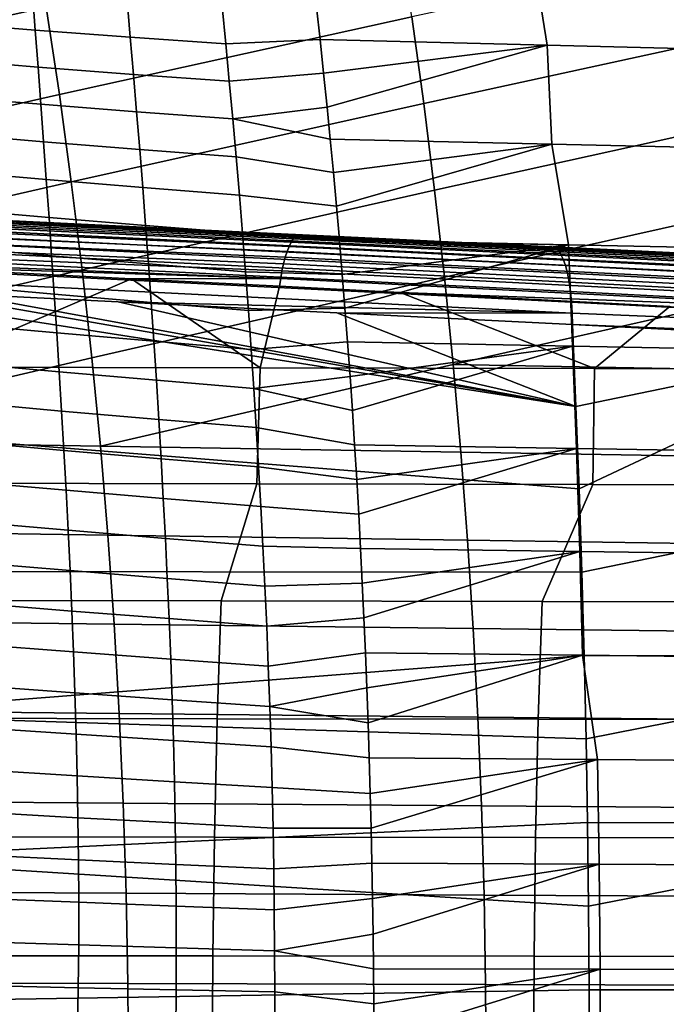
# Model space of a CAD drawing. Header units: metres. Extents: x -25 to 132, y -25 to 25.
# Tile 186 of 256: x 59 to 66, y 1 to 11. Entities that reach past the tile are written whole.
import ezdxf

# ---------------------------------------------------------------- set-up
doc = ezdxf.new("R2010")
doc.units = ezdxf.units.M
doc.layers.add('solid_12_061_071_XXX', color=7, linetype='CONTINUOUS')

msp = doc.modelspace()

# ---------------------------------------------------------------- linework, layer by layer
at = {"layer": 'solid_12_061_071_XXX'}
for points in [[(55.327248, 10.664291, 83.866447), (59.116188, 11.508478, 84.675705), (58.962345, 12.445108, 84.421799), (55.172245, 11.611778, 83.621361)], [(59.257721, 10.568358, 84.909302), (63.059803, 11.405115, 85.729828), (62.920544, 12.334571, 85.48838), (59.116188, 11.508478, 84.675705)], [(63.187916, 10.472372, 85.951965), (67.003059, 11.301767, 86.783699), (66.878326, 12.224045, 86.554665), (63.059803, 11.405115, 85.729828)], [(62.031841, 11.506481, 66.395454), (64.35022, 12.157413, 67.472404), (64.519722, 11.100006, 67.099045), (62.07003, 11.16002, 66.267876)], [(64.35022, 12.157413, 67.472404), (66.751534, 12.094769, 68.272263), (66.969467, 11.039657, 67.930038), (64.519722, 11.100006, 67.099045)], [(57.947578, 11.738452, 64.944466), (58.966431, 11.660477, 65.321625), (58.9972, 11.263374, 65.16124), (57.97403, 11.344072, 64.778679)], [(58.966431, 11.660477, 65.321625), (59.988197, 11.586801, 65.685951), (60.023396, 11.186918, 65.530312), (58.9972, 11.263374, 65.16124)], [(59.988197, 11.586801, 65.685951), (61.012383, 11.518409, 66.037689), (61.052116, 11.11567, 65.886116), (60.023396, 11.186918, 65.530312)], [(55.468773, 9.713119, 84.09021), (59.257721, 10.568358, 84.909302), (59.116188, 11.508478, 84.675705), (55.327248, 10.664291, 83.866447)], [(61.052116, 11.11567, 65.886116), (61.012383, 11.518409, 66.037689), (62.031841, 11.506481, 66.395454), (62.07003, 11.16002, 66.267876)], [(59.386944, 9.624761, 85.122574), (63.187916, 10.472372, 85.951965), (63.059803, 11.405115, 85.729828), (59.257721, 10.568358, 84.909302)], [(57.97403, 11.344072, 64.778679), (58.9972, 11.263374, 65.16124), (59.027679, 10.863876, 65.006645), (58.000629, 10.947149, 64.618874)], [(58.9972, 11.263374, 65.16124), (60.023396, 11.186918, 65.530312), (60.057869, 10.784769, 65.380295), (59.027679, 10.863876, 65.006645)], [(63.304882, 9.536356, 86.154785), (67.117813, 10.376402, 86.994415), (67.003059, 11.301767, 86.783699), (63.187916, 10.472372, 85.951965)], [(60.023396, 11.186918, 65.530312), (61.052116, 11.11567, 65.886116), (61.090691, 10.710773, 65.740028), (60.057869, 10.784769, 65.380295)], [(61.090691, 10.710773, 65.740028), (61.052116, 11.11567, 65.886116), (62.07003, 11.16002, 66.267876), (62.108692, 10.796248, 66.13871)], [(62.108692, 10.796248, 66.13871), (62.07003, 11.16002, 66.267876), (64.519722, 11.100006, 67.099045)], [(62.146057, 10.431001, 66.013885), (62.108692, 10.796248, 66.13871), (64.519722, 11.100006, 67.099045)], [(62.146057, 10.431001, 66.013885), (64.519722, 11.100006, 67.099045), (64.56897, 10.031355, 66.724213), (62.180019, 10.0861, 65.900436)], [(66.969467, 11.039657, 67.930038), (66.957939, 9.976583, 67.547928), (64.56897, 10.031355, 66.724213), (64.519722, 11.100006, 67.099045)], [(58.000629, 10.947149, 64.618874), (59.027679, 10.863876, 65.006645), (59.057846, 10.461939, 64.857834), (58.02734, 10.547606, 64.465034)], [(59.027679, 10.863876, 65.006645), (60.057869, 10.784769, 65.380295), (60.091602, 10.380345, 65.235901), (59.057846, 10.461939, 64.857834)], [(60.057869, 10.784769, 65.380295), (61.090691, 10.710773, 65.740028), (61.128086, 10.303746, 65.599442), (60.091602, 10.380345, 65.235901)], [(61.128086, 10.303746, 65.599442), (61.090691, 10.710773, 65.740028), (62.108692, 10.796248, 66.13871), (62.146057, 10.431001, 66.013885)], [(55.596817, 8.758266, 84.292664), (59.386944, 9.624761, 85.122574), (59.257721, 10.568358, 84.909302), (55.468773, 9.713119, 84.09021)], [(58.02734, 10.547606, 64.465034), (59.057846, 10.461939, 64.857834), (59.087677, 10.057521, 64.71479), (58.054134, 10.145368, 64.317123)], [(59.057846, 10.461939, 64.857834), (60.091602, 10.380345, 65.235901), (60.124569, 9.97364, 65.097145), (59.087677, 10.057521, 64.71479)], [(59.503857, 8.677695, 85.315544), (63.304882, 9.536356, 86.154785), (63.187916, 10.472372, 85.951965), (59.386944, 9.624761, 85.122574)], [(61.128086, 10.303746, 65.599442), (62.146057, 10.431001, 66.013885), (62.180019, 10.0861, 65.900436)], [(60.091602, 10.380345, 65.235901), (61.128086, 10.303746, 65.599442), (61.164288, 9.894623, 65.464371), (60.124569, 9.97364, 65.097145)], [(61.128086, 10.303746, 65.599442), (62.180019, 10.0861, 65.900436), (62.214203, 9.725026, 65.786232), (61.164288, 9.894623, 65.464371)], [(63.410709, 8.597087, 86.338295), (67.22258, 9.447972, 87.186821), (67.117813, 10.376402, 86.994415), (63.304882, 9.536356, 86.154785)], [(58.054134, 10.145368, 64.317123), (59.087677, 10.057521, 64.71479), (59.117138, 9.650579, 64.577515), (58.080982, 9.740359, 64.17514)], [(59.087677, 10.057521, 64.71479), (60.124569, 9.97364, 65.097145), (60.15675, 9.564647, 64.96402), (59.117138, 9.650579, 64.577515)], [(62.214203, 9.725026, 65.786232), (62.180019, 10.0861, 65.900436), (64.56897, 10.031355, 66.724213)], [(62.247124, 9.362607, 65.676239), (62.214203, 9.725026, 65.786232), (64.56897, 10.031355, 66.724213)], [(62.247124, 9.362607, 65.676239), (64.56897, 10.031355, 66.724213), (64.749199, 8.946866, 66.4347), (62.278786, 8.998781, 65.57045)], [(64.56897, 10.031355, 66.724213), (66.957939, 9.976583, 67.547928), (67.21962, 8.895036, 67.298943), (64.749199, 8.946866, 66.4347)], [(60.124569, 9.97364, 65.097145), (61.164288, 9.894623, 65.464371), (61.199276, 9.483432, 65.334824), (60.15675, 9.564647, 64.96402)], [(61.164288, 9.894623, 65.464371), (62.214203, 9.725026, 65.786232), (62.247124, 9.362607, 65.676239), (61.199276, 9.483432, 65.334824)], [(58.080982, 9.740359, 64.17514), (59.117138, 9.650579, 64.577515), (59.146198, 9.241072, 64.445984), (58.107838, 9.332506, 64.039047)], [(55.71138, 7.799741, 84.473801), (59.503857, 8.677695, 85.315544), (59.386944, 9.624761, 85.122574), (55.596817, 8.758266, 84.292664)], [(59.117138, 9.650579, 64.577515), (60.15675, 9.564647, 64.96402), (60.188114, 9.153357, 64.836533), (59.146198, 9.241072, 64.445984)], [(60.15675, 9.564647, 64.96402), (61.199276, 9.483432, 65.334824), (61.233032, 9.070205, 65.210838), (60.188114, 9.153357, 64.836533)], [(59.608459, 7.727175, 85.48819), (63.410709, 8.597087, 86.338295), (63.304882, 9.536356, 86.154785), (59.503857, 8.677695, 85.315544)], [(61.233032, 9.070205, 65.210838), (61.199276, 9.483432, 65.334824), (62.247124, 9.362607, 65.676239), (62.278786, 8.998781, 65.57045)], [(61.781418, 9.009849, 148.346436), (54.426846, 9.356485, 146.347488), (54.401852, 9.315275, 146.431549), (61.757824, 8.974205, 148.425858)], [(61.805531, 9.035301, 148.263336), (54.452526, 9.386062, 146.258865), (54.426846, 9.356485, 146.347488), (61.781418, 9.009849, 148.346436)], [(61.829815, 9.050196, 148.177765), (54.47847, 9.403508, 146.16716), (54.452526, 9.386062, 146.258865), (61.805531, 9.035301, 148.263336)], [(54.47847, 9.403508, 146.16716), (61.829815, 9.050196, 148.177765), (61.861797, 9.053936, 148.099777), (54.504238, 9.408535, 146.073883)], [(54.504238, 9.408535, 146.073883), (61.861797, 9.053936, 148.099777), (57.490799, 9.264678, 143.671371), (55.457405, 9.362679, 143.103394)], [(63.50539, 7.654579, 86.50248), (67.31736, 8.5165, 87.360901), (67.22258, 9.447972, 87.186821), (63.410709, 8.597087, 86.338295)], [(61.735096, 8.928885, 148.500458), (54.377968, 9.263117, 146.509644), (54.355587, 9.200882, 146.58046), (61.713558, 8.874545, 148.569153)], [(61.757824, 8.974205, 148.425858), (54.401852, 9.315275, 146.431549), (54.377968, 9.263117, 146.509644), (61.735096, 8.928885, 148.500458)], [(61.861797, 9.053936, 148.099777), (57.994118, 9.24042, 143.811905), (57.490799, 9.264678, 143.671371)], [(61.861797, 9.053936, 148.099777), (59.677467, 9.15929, 144.281662), (57.994118, 9.24042, 143.811905)], [(58.042065, 9.230214, 143.695251), (57.994118, 9.24042, 143.811905), (59.677467, 9.15929, 144.281662), (64.601646, 8.913928, 145.521988)], [(58.107838, 9.332506, 64.039047), (59.146198, 9.241072, 64.445984), (59.174778, 8.828956, 64.320213), (58.134605, 8.921729, 63.908836)], [(59.146198, 9.241072, 64.445984), (60.188114, 9.153357, 64.836533), (60.218601, 8.739767, 64.714691), (59.174778, 8.828956, 64.320213)], [(61.713558, 8.874545, 148.569153), (54.355587, 9.200882, 146.58046), (54.335083, 9.129609, 146.642822), (61.693523, 8.811972, 148.630951)], [(58.042065, 9.230214, 143.695251), (64.601646, 8.913928, 145.521988), (64.633759, 8.888382, 145.402054), (58.074039, 9.205104, 143.576385)], [(58.074039, 9.205104, 143.576385), (64.633759, 8.888382, 145.402054), (64.664055, 8.847352, 145.286011), (58.104221, 9.164778, 143.461319)], [(58.104221, 9.164778, 143.461319), (64.664055, 8.847352, 145.286011), (64.692024, 8.791496, 145.175705), (58.132137, 9.109873, 143.351837)], [(61.861797, 9.053936, 148.099777), (62.031883, 9.045818, 144.937988), (59.677467, 9.15929, 144.281662)], [(64.601646, 8.913928, 145.521988), (59.677467, 9.15929, 144.281662), (62.031883, 9.045818, 144.937988)], [(60.188114, 9.153357, 64.836533), (61.233032, 9.070205, 65.210838), (61.265526, 8.654979, 65.092407), (60.218601, 8.739767, 64.714691)], [(61.675285, 8.742068, 148.684952), (54.316803, 9.050488, 146.695679), (54.301048, 8.96484, 146.738159), (61.6591, 8.665847, 148.730377)], [(61.693523, 8.811972, 148.630951), (54.335083, 9.129609, 146.642822), (54.316803, 9.050488, 146.695679), (61.675285, 8.742068, 148.684952)], [(58.132137, 9.109873, 143.351837), (64.692024, 8.791496, 145.175705), (64.717239, 8.721714, 145.072937), (58.157352, 9.041255, 143.24968)], [(58.157352, 9.041255, 143.24968), (64.717239, 8.721714, 145.072937), (64.739288, 8.639126, 144.979324), (58.179459, 8.960008, 143.156448)], [(61.233032, 9.070205, 65.210838), (62.278786, 8.998781, 65.57045), (62.279682, 8.988209, 65.567444)], [(61.265526, 8.654979, 65.092407), (61.233032, 9.070205, 65.210838), (62.279682, 8.988209, 65.567444), (62.30975, 8.626641, 65.46698)], [(69.195152, 8.677992, 150.307053), (61.805531, 9.035301, 148.263336), (61.781418, 9.009849, 148.346436), (69.170372, 8.651176, 150.392059)], [(69.220131, 8.693714, 150.21936), (61.829815, 9.050196, 148.177765), (61.805531, 9.035301, 148.263336), (69.195152, 8.677992, 150.307053)], [(61.829815, 9.050196, 148.177765), (69.220131, 8.693714, 150.21936), (65.342613, 8.886176, 149.058594), (61.861797, 9.053936, 148.099777)], [(61.861797, 9.053936, 148.099777), (65.342613, 8.886176, 149.058594), (64.568214, 8.923579, 145.643875), (62.031883, 9.045818, 144.937988)], [(64.601646, 8.913928, 145.521988), (62.031883, 9.045818, 144.937988), (64.568214, 8.923579, 145.643875)], [(61.6591, 8.665847, 148.730377), (54.301048, 8.96484, 146.738159), (54.288082, 8.874093, 146.769562), (61.645206, 8.584409, 148.766571)], [(58.134605, 8.921729, 63.908836), (59.174778, 8.828956, 64.320213), (59.202774, 8.414189, 64.200188), (58.161152, 8.507951, 63.784508)], [(58.179459, 8.960008, 143.156448), (64.739288, 8.639126, 144.979324), (64.757812, 8.545058, 144.896408), (58.198116, 8.867413, 143.073639)], [(69.122932, 8.566061, 150.548935), (61.735096, 8.928885, 148.500458), (61.713558, 8.874545, 148.569153), (69.10099, 8.509056, 150.618423)], [(69.146179, 8.613676, 150.473099), (61.757824, 8.974205, 148.425858), (61.735096, 8.928885, 148.500458), (69.122932, 8.566061, 150.548935)], [(69.170372, 8.651176, 150.392059), (61.781418, 9.009849, 148.346436), (61.757824, 8.974205, 148.425858), (69.146179, 8.613676, 150.473099)], [(62.279682, 8.988209, 65.567444), (62.278786, 8.998781, 65.57045), (64.749199, 8.946866, 66.4347)], [(62.30975, 8.626641, 65.46698), (62.279682, 8.988209, 65.567444), (64.749199, 8.946866, 66.4347)], [(62.33857, 8.263824, 65.370659), (62.30975, 8.626641, 65.46698), (64.749199, 8.946866, 66.4347)], [(62.33857, 8.263824, 65.370659), (64.749199, 8.946866, 66.4347), (64.793785, 7.853781, 66.138557), (62.366154, 7.899728, 65.278465)], [(69.244804, 8.698109, 150.133759), (75.53186, 8.395183, 148.682053), (64.568214, 8.923579, 145.643875)], [(64.601646, 8.913928, 145.521988), (64.568214, 8.923579, 145.643875), (75.53186, 8.395183, 148.682053), (75.569847, 8.386323, 148.571259)], [(69.220131, 8.693714, 150.21936), (69.244804, 8.698109, 150.133759), (64.568214, 8.923579, 145.643875), (65.342613, 8.886176, 149.058594)], [(67.21962, 8.895036, 67.298943), (67.221413, 7.808081, 66.99868), (64.793785, 7.853781, 66.138557), (64.749199, 8.946866, 66.4347)], [(61.645206, 8.584409, 148.766571), (54.288082, 8.874093, 146.769562), (57.155697, 8.728082, 147.557922)], [(58.198116, 8.867413, 143.073639), (64.757812, 8.545058, 144.896408), (64.772514, 8.441023, 144.825485), (58.213024, 8.76493, 143.002548)], [(59.174778, 8.828956, 64.320213), (60.218601, 8.739767, 64.714691), (60.24815, 8.323874, 64.598495), (59.202774, 8.414189, 64.200188)], [(69.10099, 8.509056, 150.618423), (61.713558, 8.874545, 148.569153), (61.693523, 8.811972, 148.630951), (69.080681, 8.443528, 150.680511)], [(64.633759, 8.888382, 145.402054), (64.601646, 8.913928, 145.521988), (75.569847, 8.386323, 148.571259), (75.599869, 8.363883, 148.458817)], [(64.664055, 8.847352, 145.286011), (64.633759, 8.888382, 145.402054), (75.599869, 8.363883, 148.458817), (75.628365, 8.327847, 148.349564)], [(64.692024, 8.791496, 145.175705), (64.664055, 8.847352, 145.286011), (75.628365, 8.327847, 148.349564), (75.654915, 8.278723, 148.245026)], [(60.037258, 8.580755, 148.352234), (57.155697, 8.728082, 147.557922), (57.8153, 7.628172, 148.032135)], [(61.645206, 8.584409, 148.766571), (57.155697, 8.728082, 147.557922), (60.037258, 8.580755, 148.352234)], [(58.213024, 8.76493, 143.002548), (64.772514, 8.441023, 144.825485), (64.783165, 8.328692, 144.767715), (58.223953, 8.654179, 142.944275)], [(60.218601, 8.739767, 64.714691), (61.265526, 8.654979, 65.092407), (61.296719, 8.237789, 64.979546), (60.24815, 8.323874, 64.598495)], [(69.062325, 8.370474, 150.734222), (61.675285, 8.742068, 148.684952), (61.6591, 8.665847, 148.730377), (69.046188, 8.291007, 150.778763)], [(69.080681, 8.443528, 150.680511), (61.693523, 8.811972, 148.630951), (61.675285, 8.742068, 148.684952), (69.062325, 8.370474, 150.734222)], [(64.692024, 8.791496, 145.175705), (75.679161, 8.217198, 148.146667), (75.700752, 8.144139, 148.055878), (64.717239, 8.721714, 145.072937)], [(64.692024, 8.791496, 145.175705), (75.654915, 8.278723, 148.245026), (75.679161, 8.217198, 148.146667)], [(64.717239, 8.721714, 145.072937), (75.700752, 8.144139, 148.055878), (75.719398, 8.060571, 147.973938), (64.739288, 8.639126, 144.979324)], [(55.812462, 6.837547, 84.633629), (59.608459, 7.727175, 85.48819), (59.503857, 8.677695, 85.315544), (55.71138, 7.799741, 84.473801)], [(58.223953, 8.654179, 142.944275), (64.783165, 8.328692, 144.767715), (64.789581, 8.20987, 144.72403), (58.230724, 8.536905, 142.89978)], [(61.296719, 8.237789, 64.979546), (61.265526, 8.654979, 65.092407), (62.30975, 8.626641, 65.46698), (62.33857, 8.263824, 65.370659)], [(69.046188, 8.291007, 150.778763), (61.6591, 8.665847, 148.730377), (61.645206, 8.584409, 148.766571), (69.032524, 8.206335, 150.813461)], [(64.739288, 8.639126, 144.979324), (75.719398, 8.060571, 147.973938), (75.734825, 7.967668, 147.901978), (64.757812, 8.545058, 144.896408)], [(56.566502, 8.498087, 142.404785), (64.829964, 7.200865, 144.563583), (64.863808, 6.31296, 144.447311), (56.654396, 6.964169, 142.169815)], [(64.829964, 7.200865, 144.563583), (56.566502, 8.498087, 142.404785), (57.703949, 8.441386, 142.722122)], [(60.037258, 8.580755, 148.352234), (57.8153, 7.628172, 148.032135), (61.424156, 7.62079, 148.96788)], [(58.161152, 8.507951, 63.784508), (59.202774, 8.414189, 64.200188), (59.230083, 7.996732, 64.085907), (58.187351, 8.091091, 63.666054)], [(58.230724, 8.536905, 142.89978), (64.789581, 8.20987, 144.72403), (59.893364, 8.332075, 143.332489), (58.218273, 8.41573, 142.865555)], [(59.700752, 6.773211, 85.640533), (63.50539, 7.654579, 86.50248), (63.410709, 8.597087, 86.338295), (59.608459, 7.727175, 85.48819)], [(61.645206, 8.584409, 148.766571), (60.037258, 8.580755, 148.352234), (61.631973, 8.498966, 148.792572)], [(61.631973, 8.498966, 148.792572), (60.037258, 8.580755, 148.352234), (61.424156, 7.62079, 148.96788)], [(62.932869, 8.432116, 149.15213), (61.631973, 8.498966, 148.792572), (61.424156, 7.62079, 148.96788), (65.031639, 7.61276, 149.909012)], [(61.645206, 8.584409, 148.766571), (61.631973, 8.498966, 148.792572), (62.932869, 8.432116, 149.15213), (69.032524, 8.206335, 150.813461)], [(63.50539, 7.654579, 86.50248), (67.402161, 7.582006, 87.516663), (67.31736, 8.5165, 87.360901)], [(64.757812, 8.545058, 144.896408), (75.734825, 7.967668, 147.901978), (75.746826, 7.866734, 147.841019), (64.772514, 8.441023, 144.825485)], [(57.703949, 8.441386, 142.722122), (58.218273, 8.41573, 142.865555), (64.829964, 7.200865, 144.563583)], [(58.218273, 8.41573, 142.865555), (59.893364, 8.332075, 143.332489), (64.829964, 7.200865, 144.563583)], [(59.202774, 8.414189, 64.200188), (60.24815, 8.323874, 64.598495), (60.27668, 7.905674, 64.487946), (59.230083, 7.996732, 64.085907)], [(65.842636, 8.282172, 149.957214), (62.932869, 8.432116, 149.15213), (65.031639, 7.61276, 149.909012)], [(69.032524, 8.206335, 150.813461), (62.932869, 8.432116, 149.15213), (65.842636, 8.282172, 149.957214)], [(64.772514, 8.441023, 144.825485), (75.746826, 7.866734, 147.841019), (75.755226, 7.759189, 147.791931), (64.783165, 8.328692, 144.767715)], [(59.893364, 8.332075, 143.332489), (64.789581, 8.20987, 144.72403), (62.251175, 8.214054, 143.988968)], [(59.893364, 8.332075, 143.332489), (62.251175, 8.214054, 143.988968), (64.829964, 7.200865, 144.563583)], [(60.24815, 8.323874, 64.598495), (61.296719, 8.237789, 64.979546), (61.326569, 7.818673, 64.872261), (60.27668, 7.905674, 64.487946)], [(64.789581, 8.20987, 144.72403), (64.783165, 8.328692, 144.767715), (75.755226, 7.759189, 147.791931)], [(61.326569, 7.818673, 64.872261), (61.296719, 8.237789, 64.979546), (62.33857, 8.263824, 65.370659), (62.366154, 7.899728, 65.278465)], [(62.251175, 8.214054, 143.988968), (64.789581, 8.20987, 144.72403), (64.791672, 8.086467, 144.695129)], [(62.251175, 8.214054, 143.988968), (64.791672, 8.086467, 144.695129), (64.829964, 7.200865, 144.563583)], [(75.755226, 7.759189, 147.791931), (75.759911, 7.646542, 147.755386), (64.791672, 8.086467, 144.695129), (64.789581, 8.20987, 144.72403)], [(65.842636, 8.282172, 149.957214), (65.031639, 7.61276, 149.909012), (68.637749, 7.604084, 150.855499)], [(58.187351, 8.091091, 63.666054), (59.230083, 7.996732, 64.085907), (59.256611, 7.57654, 63.977371), (58.213074, 7.671072, 63.553467)], [(68.264214, 7.911161, 145.658279), (64.829964, 7.200865, 144.563583), (64.791672, 8.086467, 144.695129)], [(75.759911, 7.646542, 147.755386), (68.264214, 7.911161, 145.658279), (64.791672, 8.086467, 144.695129)], [(59.230083, 7.996732, 64.085907), (60.27668, 7.905674, 64.487946), (60.304127, 7.485164, 64.383041), (59.256611, 7.57654, 63.977371)], [(60.27668, 7.905674, 64.487946), (61.326569, 7.818673, 64.872261), (61.355042, 7.397667, 64.770561), (60.304127, 7.485164, 64.383041)], [(61.355042, 7.397667, 64.770561), (61.326569, 7.818673, 64.872261), (62.366154, 7.899728, 65.278465), (62.393219, 7.52415, 65.188011)], [(62.393219, 7.52415, 65.188011), (62.366154, 7.899728, 65.278465), (64.793785, 7.853781, 66.138557)], [(68.264214, 7.911161, 145.658279), (64.863808, 6.31296, 144.447311), (64.829964, 7.200865, 144.563583)], [(68.264214, 7.911161, 145.658279), (69.262657, 6.309947, 145.712311), (64.893425, 5.415842, 144.345581), (64.863808, 6.31296, 144.447311)], [(62.418266, 7.157877, 65.104294), (62.393219, 7.52415, 65.188011), (64.793785, 7.853781, 66.138557)], [(62.418266, 7.157877, 65.104294), (64.793785, 7.853781, 66.138557), (64.835373, 6.750494, 65.881927), (62.44207, 6.790431, 65.024734)], [(67.221413, 7.808081, 66.99868), (67.228645, 6.711046, 66.739204), (64.835373, 6.750494, 65.881927), (64.793785, 7.853781, 66.138557)], [(55.812462, 6.837547, 84.633629), (59.700752, 6.773211, 85.640533), (59.608459, 7.727175, 85.48819)], [(58.213074, 7.671072, 63.553467), (59.256611, 7.57654, 63.977371), (59.282253, 7.153573, 63.874584), (58.23819, 7.247815, 63.446747)], [(59.700752, 6.773211, 85.640533), (63.588928, 6.708851, 86.647362), (63.50539, 7.654579, 86.50248)], [(63.50539, 7.654579, 86.50248), (63.588928, 6.708851, 86.647362), (67.476982, 6.644514, 87.654099), (67.402161, 7.582006, 87.516663)], [(57.8153, 7.628172, 148.032135), (57.761097, 6.374786, 148.310257), (61.386715, 6.367622, 149.240189), (61.424156, 7.62079, 148.96788)], [(59.256611, 7.57654, 63.977371), (60.304127, 7.485164, 64.383041), (60.330418, 7.062341, 64.283798), (59.282253, 7.153573, 63.874584)], [(61.424156, 7.62079, 148.96788), (61.386715, 6.367622, 149.240189), (65.011391, 6.359841, 150.173843), (65.031639, 7.61276, 149.909012)], [(65.031639, 7.61276, 149.909012), (65.011391, 6.359841, 150.173843), (68.635117, 6.351442, 151.111237), (68.637749, 7.604084, 150.855499)], [(60.304127, 7.485164, 64.383041), (61.355042, 7.397667, 64.770561), (61.382103, 6.974808, 64.674454), (60.330418, 7.062341, 64.283798)], [(61.355042, 7.397667, 64.770561), (62.393219, 7.52415, 65.188011), (62.418266, 7.157877, 65.104294)], [(61.355042, 7.397667, 64.770561), (62.418266, 7.157877, 65.104294), (62.44207, 6.790431, 65.024734), (61.382103, 6.974808, 64.674454)], [(58.23819, 7.247815, 63.446747), (59.282253, 7.153573, 63.874584), (59.306889, 6.727797, 63.777546), (58.262547, 6.82125, 63.345886)], [(59.282253, 7.153573, 63.874584), (60.330418, 7.062341, 64.283798), (60.355469, 6.637208, 64.190216), (59.306889, 6.727797, 63.777546)], [(60.330418, 7.062341, 64.283798), (61.382103, 6.974808, 64.674454), (61.407703, 6.550138, 64.583946), (60.355469, 6.637208, 64.190216)], [(56.654396, 6.964169, 142.169815), (64.863808, 6.31296, 144.447311), (64.893425, 5.415842, 144.345581), (56.710072, 5.424057, 141.977417)], [(61.382103, 6.974808, 64.674454), (62.44207, 6.790431, 65.024734), (62.464981, 6.416012, 64.948166), (61.407703, 6.550138, 64.583946)], [(55.812462, 6.837547, 84.633629), (55.900066, 5.871692, 84.772133), (59.780739, 5.815815, 85.772552), (59.700752, 6.773211, 85.640533)], [(58.262547, 6.82125, 63.345886), (59.306889, 6.727797, 63.777546), (59.330376, 6.299191, 63.686264), (58.285961, 6.39132, 63.250893)], [(59.306889, 6.727797, 63.777546), (60.355469, 6.637208, 64.190216), (60.379181, 6.209779, 64.102303), (59.330376, 6.299191, 63.686264)], [(59.700752, 6.773211, 85.640533), (59.780739, 5.815815, 85.772552), (63.661324, 5.75992, 86.772919), (63.588928, 6.708851, 86.647362)], [(62.464981, 6.416012, 64.948166), (62.44207, 6.790431, 65.024734), (64.835373, 6.750494, 65.881927)], [(62.486603, 6.04039, 64.875893), (62.464981, 6.416012, 64.948166), (64.835373, 6.750494, 65.881927)], [(62.486603, 6.04039, 64.875893), (64.835373, 6.750494, 65.881927), (64.871536, 5.638498, 65.664322), (62.506512, 5.671809, 64.809357)], [(63.588928, 6.708851, 86.647362), (63.661324, 5.75992, 86.772919), (67.541824, 5.704047, 87.773216), (67.476982, 6.644514, 87.654099)], [(67.228645, 6.711046, 66.739204), (67.236557, 5.605433, 66.519318), (64.871536, 5.638498, 65.664322), (64.835373, 6.750494, 65.881927)], [(60.355469, 6.637208, 64.190216), (61.407703, 6.550138, 64.583946), (61.431793, 6.123707, 64.499046), (60.379181, 6.209779, 64.102303)], [(61.407703, 6.550138, 64.583946), (62.464981, 6.416012, 64.948166), (62.486603, 6.04039, 64.875893), (61.431793, 6.123707, 64.499046)], [(61.386715, 6.367622, 149.240189), (57.761097, 6.374786, 148.310257), (57.539997, 5.111173, 148.493484), (61.002792, 5.105096, 149.373444)], [(58.285961, 6.39132, 63.250893), (59.330376, 6.299191, 63.686264), (59.352573, 5.867734, 63.600746), (58.308247, 5.957969, 63.161777)], [(59.330376, 6.299191, 63.686264), (60.379181, 6.209779, 64.102303), (60.401455, 5.78007, 64.020073), (59.352573, 5.867734, 63.600746)], [(65.011391, 6.359841, 150.173843), (61.386715, 6.367622, 149.240189), (61.002792, 5.105096, 149.373444), (64.465042, 5.098529, 150.255569)], [(68.635117, 6.351442, 151.111237), (65.011391, 6.359841, 150.173843), (64.465042, 5.098529, 150.255569), (67.926758, 5.091472, 151.139832)], [(69.469727, 4.514369, 145.575943), (64.918503, 4.516963, 144.259415), (64.893425, 5.415842, 144.345581), (69.262657, 6.309947, 145.712311)], [(60.379181, 6.209779, 64.102303), (61.431793, 6.123707, 64.499046), (61.454315, 5.695563, 64.419769), (60.401455, 5.78007, 64.020073)], [(61.454315, 5.695563, 64.419769), (61.431793, 6.123707, 64.499046), (62.486603, 6.04039, 64.875893), (62.506512, 5.671809, 64.809357)], [(58.308247, 5.957969, 63.161777), (59.352573, 5.867734, 63.600746), (59.373329, 5.433405, 63.521004), (58.32922, 5.521139, 63.078548)], [(55.900066, 5.871692, 84.772133), (55.974194, 4.902182, 84.889336), (59.848415, 4.854998, 85.88427), (59.780739, 5.815815, 85.772552)], [(59.352573, 5.867734, 63.600746), (60.401455, 5.78007, 64.020073), (60.422188, 5.348095, 63.943527), (59.373329, 5.433405, 63.521004)], [(59.780739, 5.815815, 85.772552), (59.848415, 4.854998, 85.88427), (63.722584, 4.807801, 86.879158), (63.661324, 5.75992, 86.772919)], [(60.401455, 5.78007, 64.020073), (61.454315, 5.695563, 64.419769), (61.475216, 5.265757, 64.346123), (60.422188, 5.348095, 63.943527)], [(63.661324, 5.75992, 86.772919), (63.722584, 4.807801, 86.879158), (67.596687, 4.760625, 87.874016), (67.541824, 5.704047, 87.773216)], [(61.475216, 5.265757, 64.346123), (61.454315, 5.695563, 64.419769), (62.506512, 5.671809, 64.809357), (62.525414, 5.297377, 64.74617)], [(62.525414, 5.297377, 64.74617), (62.506512, 5.671809, 64.809357), (64.871536, 5.638498, 65.664322)], [(62.543034, 4.922061, 64.687279), (62.525414, 5.297377, 64.74617), (64.871536, 5.638498, 65.664322)], [(62.543034, 4.922061, 64.687279), (64.871536, 5.638498, 65.664322), (64.901703, 4.519249, 65.485863), (62.559372, 4.545858, 64.632675)], [(67.236557, 5.605433, 66.519318), (67.244041, 4.492676, 66.339043), (64.901703, 4.519249, 65.485863), (64.871536, 5.638498, 65.664322)], [(56.751968, 3.878396, 141.832916), (56.710072, 5.424057, 141.977417), (64.893425, 5.415842, 144.345581), (64.918503, 4.516963, 144.259415)], [(58.32922, 5.521139, 63.078548), (59.373329, 5.433405, 63.521004), (59.392506, 4.996184, 63.447041), (58.34869, 5.080776, 63.001205)], [(59.373329, 5.433405, 63.521004), (60.422188, 5.348095, 63.943527), (60.441284, 4.913868, 63.872684), (59.392506, 4.996184, 63.447041)], [(60.422188, 5.348095, 63.943527), (61.475216, 5.265757, 64.346123), (61.494446, 4.834337, 64.278122), (60.441284, 4.913868, 63.872684)], [(61.494446, 4.834337, 64.278122), (61.475216, 5.265757, 64.346123), (62.525414, 5.297377, 64.74617), (62.543034, 4.922061, 64.687279)], [(57.496109, 3.838812, 148.668991), (60.960361, 3.833868, 149.543045), (61.002792, 5.105096, 149.373444), (57.539997, 5.111173, 148.493484)], [(60.960361, 3.833868, 149.543045), (64.424316, 3.828535, 150.418274), (64.465042, 5.098529, 150.255569), (61.002792, 5.105096, 149.373444)], [(64.424316, 3.828535, 150.418274), (67.88797, 3.822813, 151.294693), (67.926758, 5.091472, 151.139832), (64.465042, 5.098529, 150.255569)], [(58.34869, 5.080776, 63.001205), (59.392506, 4.996184, 63.447041), (59.409943, 4.556056, 63.378868), (58.366463, 4.636827, 62.929768)], [(59.392506, 4.996184, 63.447041), (60.441284, 4.913868, 63.872684), (60.45863, 4.477407, 63.807552), (59.409943, 4.556056, 63.378868)], [(55.974194, 4.902182, 84.889336), (56.03484, 3.929021, 84.985222), (59.90379, 3.890771, 85.97567), (59.848415, 4.854998, 85.88427)], [(60.441284, 4.913868, 63.872684), (61.494446, 4.834337, 64.278122), (61.51194, 4.401355, 64.215782), (60.45863, 4.477407, 63.807552)], [(61.51194, 4.401355, 64.215782), (61.494446, 4.834337, 64.278122), (62.543034, 4.922061, 64.687279), (62.559372, 4.545858, 64.632675)], [(59.848415, 4.854998, 85.88427), (59.90379, 3.890771, 85.97567), (63.772701, 3.852513, 86.966087), (63.722584, 4.807801, 86.879158)], [(63.722584, 4.807801, 86.879158), (63.772701, 3.852513, 86.966087), (67.641571, 3.814273, 87.956482), (67.596687, 4.760625, 87.874016)], [(58.366463, 4.636827, 62.929768), (59.409943, 4.556056, 63.378868), (59.425453, 4.113029, 63.316509), (58.382286, 4.189275, 62.86425)], [(56.751968, 3.878396, 141.832916), (64.918503, 4.516963, 144.259415), (64.939041, 3.616603, 144.188873)], [(59.409943, 4.556056, 63.378868), (60.45863, 4.477407, 63.807552), (60.474094, 4.03875, 63.748146), (59.425453, 4.113029, 63.316509)], [(60.45863, 4.477407, 63.807552), (61.51194, 4.401355, 64.215782), (61.527637, 3.966872, 64.159111), (60.474094, 4.03875, 63.748146)], [(61.527637, 3.966872, 64.159111), (61.51194, 4.401355, 64.215782), (62.559372, 4.545858, 64.632675), (62.574409, 4.169106, 64.582405)], [(62.574409, 4.169106, 64.582405), (62.559372, 4.545858, 64.632675), (64.901703, 4.519249, 65.485863)], [(62.588146, 3.791873, 64.536484), (62.574409, 4.169106, 64.582405), (64.901703, 4.519249, 65.485863)], [(62.588146, 3.791873, 64.536484), (64.901703, 4.519249, 65.485863), (65.063011, 3.39302, 65.397087), (62.600586, 3.414117, 64.494904)], [(64.901703, 4.519249, 65.485863), (67.244041, 4.492676, 66.339043), (67.525436, 3.371841, 66.299255), (65.063011, 3.39302, 65.397087)], [(64.939041, 3.616603, 144.188873), (64.918503, 4.516963, 144.259415), (69.469727, 4.514369, 145.575943)], [(69.579819, 2.713313, 145.477066), (64.955025, 2.715069, 144.133957), (64.939041, 3.616603, 144.188873), (69.469727, 4.514369, 145.575943)], [(58.382286, 4.189275, 62.86425), (59.425453, 4.113029, 63.316509), (59.438831, 3.66712, 63.259983), (58.395885, 3.73811, 62.804684)], [(61.527637, 3.966872, 64.159111), (62.574409, 4.169106, 64.582405), (62.588146, 3.791873, 64.536484)], [(59.425453, 4.113029, 63.316509), (60.474094, 4.03875, 63.748146), (60.487541, 3.597936, 63.694489), (59.438831, 3.66712, 63.259983)], [(60.474094, 4.03875, 63.748146), (61.527637, 3.966872, 64.159111), (61.541462, 3.53095, 64.108124), (60.487541, 3.597936, 63.694489)], [(61.527637, 3.966872, 64.159111), (62.588146, 3.791873, 64.536484), (62.600586, 3.414117, 64.494904), (61.541462, 3.53095, 64.108124)], [(56.03484, 3.929021, 84.985222), (56.082008, 2.952216, 85.059799), (59.946854, 2.923146, 86.046753), (59.90379, 3.890771, 85.97567)], [(56.77998, 2.328701, 141.736465), (56.751968, 3.878396, 141.832916), (64.939041, 3.616603, 144.188873), (64.955025, 2.715069, 144.133957)], [(57.464771, 2.560134, 148.794357), (60.930096, 2.556648, 149.664078), (60.960361, 3.833868, 149.543045), (57.496109, 3.838812, 148.668991)], [(59.90379, 3.890771, 85.97567), (59.946854, 2.923146, 86.046753), (63.81168, 2.894071, 87.033699), (63.772701, 3.852513, 86.966087)], [(60.930096, 2.556648, 149.664078), (64.395294, 2.552895, 150.534317), (64.424316, 3.828535, 150.418274), (60.960361, 3.833868, 149.543045)], [(63.772701, 3.852513, 86.966087), (63.81168, 2.894071, 87.033699), (67.676483, 2.865012, 88.02063), (67.641571, 3.814273, 87.956482)], [(64.395294, 2.552895, 150.534317), (67.860359, 2.548874, 151.40506), (67.88797, 3.822813, 151.294693), (64.424316, 3.828535, 150.418274)], [(58.395885, 3.73811, 62.804684), (59.438831, 3.66712, 63.259983), (59.449863, 3.218347, 63.209316), (58.406998, 3.283322, 62.751095)], [(59.438831, 3.66712, 63.259983), (60.487541, 3.597936, 63.694489), (60.498829, 3.155008, 63.646595), (59.449863, 3.218347, 63.209316)], [(60.487541, 3.597936, 63.694489), (61.541462, 3.53095, 64.108124), (61.553345, 3.093653, 64.062843), (60.498829, 3.155008, 63.646595)], [(61.541462, 3.53095, 64.108124), (62.600586, 3.414117, 64.494904), (62.611946, 3.027945, 64.456932), (61.553345, 3.093653, 64.062843)], [(62.611946, 3.027945, 64.456932), (62.600586, 3.414117, 64.494904), (65.063011, 3.39302, 65.397087)], [(62.621666, 2.652849, 64.424431), (62.611946, 3.027945, 64.456932), (65.063011, 3.39302, 65.397087)], [(62.621666, 2.652849, 64.424431), (65.063011, 3.39302, 65.397087), (65.079964, 2.264024, 65.297577), (62.630104, 2.277658, 64.396225)], [(67.525436, 3.371841, 66.299255), (67.529839, 2.249871, 66.198883), (65.079964, 2.264024, 65.297577), (65.063011, 3.39302, 65.397087)], [(58.406998, 3.283322, 62.751095), (59.449863, 3.218347, 63.209316), (59.458355, 2.766728, 63.164532), (58.415348, 2.824903, 62.70351)], [(59.449863, 3.218347, 63.209316), (60.498829, 3.155008, 63.646595), (60.50782, 2.710006, 63.604488), (59.458355, 2.766728, 63.164532)], [(60.498829, 3.155008, 63.646595), (61.553345, 3.093653, 64.062843), (61.563206, 2.655044, 64.02327), (60.50782, 2.710006, 63.604488)], [(61.563206, 2.655044, 64.02327), (61.553345, 3.093653, 64.062843), (62.611946, 3.027945, 64.456932), (62.621666, 2.652849, 64.424431)], [(56.082008, 2.952216, 85.059799), (56.1157, 1.971774, 85.113068), (59.977615, 1.952135, 86.097534), (59.946854, 2.923146, 86.046753)], [(59.946854, 2.923146, 86.046753), (59.977615, 1.952135, 86.097534), (63.83952, 1.932494, 87.081993), (63.81168, 2.894071, 87.033699)], [(63.81168, 2.894071, 87.033699), (63.83952, 1.932494, 87.081993), (67.701416, 1.912865, 88.066452), (67.676483, 2.865012, 88.02063)], [(58.415348, 2.824903, 62.70351), (59.458355, 2.766728, 63.164532), (59.464092, 2.31228, 63.125648), (58.42067, 2.362844, 62.661957)], [(59.458355, 2.766728, 63.164532), (60.50782, 2.710006, 63.604488), (60.51437, 2.262974, 63.568184), (59.464092, 2.31228, 63.125648)], [(56.77998, 2.328701, 141.736465), (64.955025, 2.715069, 144.133957), (64.966461, 1.812644, 144.094681)], [(60.50782, 2.710006, 63.604488), (61.563206, 2.655044, 64.02327), (61.57098, 2.215187, 63.989437), (60.51437, 2.262974, 63.568184)], [(64.966461, 1.812644, 144.094681), (64.955025, 2.715069, 144.133957), (69.579819, 2.713313, 145.477066)], [(69.632393, 0.909006, 145.426819), (64.973335, 0.90963, 144.07106), (64.966461, 1.812644, 144.094681), (69.579819, 2.713313, 145.477066)], [(57.445992, 1.277258, 148.869507), (60.911976, 1.275459, 149.736572), (60.930096, 2.556648, 149.664078), (57.464771, 2.560134, 148.794357)], [(60.911976, 1.275459, 149.736572), (64.37793, 1.273525, 150.60376), (64.395294, 2.552895, 150.534317), (60.930096, 2.556648, 149.664078)], [(61.57098, 2.215187, 63.989437), (61.563206, 2.655044, 64.02327), (62.621666, 2.652849, 64.424431), (62.630104, 2.277658, 64.396225)], [(64.37793, 1.273525, 150.60376), (67.843857, 1.271455, 151.471085), (67.860359, 2.548874, 151.40506), (64.395294, 2.552895, 150.534317)], [(58.42067, 2.362844, 62.661957), (59.464092, 2.31228, 63.125648), (59.466858, 1.855052, 63.092697), (58.422661, 1.897179, 62.626469)], [(56.794006, 0.776512, 141.688202), (56.77998, 2.328701, 141.736465), (64.966461, 1.812644, 144.094681), (64.973335, 0.90963, 144.07106)], [(59.464092, 2.31228, 63.125648), (60.51437, 2.262974, 63.568184), (60.518333, 1.813973, 63.537704), (59.466858, 1.855052, 63.092697)], [(60.51437, 2.262974, 63.568184), (61.57098, 2.215187, 63.989437), (61.576591, 1.774156, 63.961349), (60.518333, 1.813973, 63.537704)], [(61.576591, 1.774156, 63.961349), (61.57098, 2.215187, 63.989437), (62.630104, 2.277658, 64.396225), (62.637386, 1.894956, 64.371887)], [(62.637386, 1.894956, 64.371887), (62.630104, 2.277658, 64.396225), (65.079964, 2.264024, 65.297577)], [(62.64333, 1.512357, 64.352013), (62.637386, 1.894956, 64.371887), (65.079964, 2.264024, 65.297577)], [(62.64333, 1.512357, 64.352013), (65.079964, 2.264024, 65.297577), (65.090111, 1.132155, 65.237694), (62.647846, 1.138566, 64.336906)], [(67.529839, 2.249871, 66.198883), (67.532379, 1.125072, 66.138451), (65.090111, 1.132155, 65.237694), (65.079964, 2.264024, 65.297577)], [(56.1157, 1.971774, 85.113068), (56.135914, 0.9877, 85.145027), (59.996071, 0.977749, 86.127998), (59.977615, 1.952135, 86.097534)], [(59.977615, 1.952135, 86.097534), (59.996071, 0.977749, 86.127998), (63.856224, 0.967798, 87.11097), (63.83952, 1.932494, 87.081993)], [(63.83952, 1.932494, 87.081993), (63.856224, 0.967798, 87.11097), (67.71637, 0.957853, 88.093941), (67.701416, 1.912865, 88.066452)], [(58.422661, 1.897179, 62.626469), (59.466858, 1.855052, 63.092697), (59.466408, 1.395126, 63.065704), (58.421013, 1.427983, 62.597076)], [(59.466858, 1.855052, 63.092697), (60.518333, 1.813973, 63.537704), (60.51955, 1.363089, 63.513073), (59.466408, 1.395126, 63.065704)], [(60.518333, 1.813973, 63.537704), (61.576591, 1.774156, 63.961349), (61.579952, 1.332036, 63.93903), (60.51955, 1.363089, 63.513073)], [(61.579952, 1.332036, 63.93903), (61.576591, 1.774156, 63.961349), (62.637386, 1.894956, 64.371887), (62.64333, 1.512357, 64.352013)], [(61.579952, 1.332036, 63.93903), (62.64333, 1.512357, 64.352013), (62.647846, 1.138566, 64.336906)], [(58.421013, 1.427983, 62.597076), (59.466408, 1.395126, 63.065704), (59.462509, 0.932587, 63.044701), (58.415394, 0.955335, 62.573822)], [(59.466408, 1.395126, 63.065704), (60.51955, 1.363089, 63.513073), (60.517857, 0.910408, 63.494316), (59.462509, 0.932587, 63.044701)], [(57.439781, -0.007704, 148.894363), (60.905987, -0.007693, 149.760544), (60.911976, 1.275459, 149.736572), (57.445992, 1.277258, 148.869507)], [(60.51955, 1.363089, 63.513073), (61.579952, 1.332036, 63.93903), (61.580986, 0.888913, 63.922493), (60.517857, 0.910408, 63.494316)], [(60.905987, -0.007693, 149.760544), (64.372192, -0.007681, 150.626724), (64.37793, 1.273525, 150.60376), (60.911976, 1.275459, 149.736572)], [(61.579952, 1.332036, 63.93903), (62.647846, 1.138566, 64.336906), (62.651134, 0.758681, 64.32592), (61.580986, 0.888913, 63.922493)], [(64.372192, -0.007681, 150.626724), (67.838402, -0.007669, 151.492905), (67.843857, 1.271455, 151.471085), (64.37793, 1.273525, 150.60376)], [(62.651134, 0.758681, 64.32592), (62.647846, 1.138566, 64.336906), (65.090111, 1.132155, 65.237694)], [(62.653107, 0.379141, 64.319328), (62.651134, 0.758681, 64.32592), (65.090111, 1.132155, 65.237694)], [(65.093269, 0, 65.217621), (62.653763, 0, 64.317139), (62.653107, 0.379141, 64.319328), (65.090111, 1.132155, 65.237694)], [(65.093269, 0, 65.217621), (65.090111, 1.132155, 65.237694), (67.532379, 1.125072, 66.138451), (67.532768, 0, 66.118111)], [(56.135914, 0.9877, 85.145027), (56.142654, 0, 85.155678), (60.002224, 0, 86.138153), (59.996071, 0.977749, 86.127998)], [(59.996071, 0.977749, 86.127998), (60.002224, 0, 86.138153), (63.86179, 0, 87.120628), (63.856224, 0.967798, 87.11097)], [(63.856224, 0.967798, 87.11097), (63.86179, 0, 87.120628), (67.721359, 0, 88.103104), (67.71637, 0.957853, 88.093941)], [(56.794006, -0.776512, 141.688202), (56.794006, 0.776512, 141.688202), (64.973335, 0.90963, 144.07106), (64.975647, 0.006317, 144.063126)], [(58.415394, 0.955335, 62.573822), (59.462509, 0.932587, 63.044701), (59.454914, 0.467517, 63.029713), (58.405487, 0.479314, 62.55674)], [(59.462509, 0.932587, 63.044701), (60.517857, 0.910408, 63.494316), (60.5131, 0.456017, 63.481453), (59.454914, 0.467517, 63.029713)], [(60.517857, 0.910408, 63.494316), (61.580986, 0.888913, 63.922493), (61.579613, 0.444873, 63.911755), (60.5131, 0.456017, 63.481453)], [(61.580986, 0.888913, 63.922493), (62.651134, 0.758681, 64.32592), (62.653107, 0.379141, 64.319328), (61.579613, 0.444873, 63.911755)], [(64.975647, 0.006317, 144.063126), (64.973335, 0.90963, 144.07106), (69.632393, 0.909006, 145.426819)], [(69.632591, -0.896382, 145.426651), (64.973396, -0.896997, 144.070847), (64.975647, 0.006317, 144.063126), (69.632393, 0.909006, 145.426819)]]:
    msp.add_3dface(points, dxfattribs=at)

doc.saveas('drawing.dxf')
